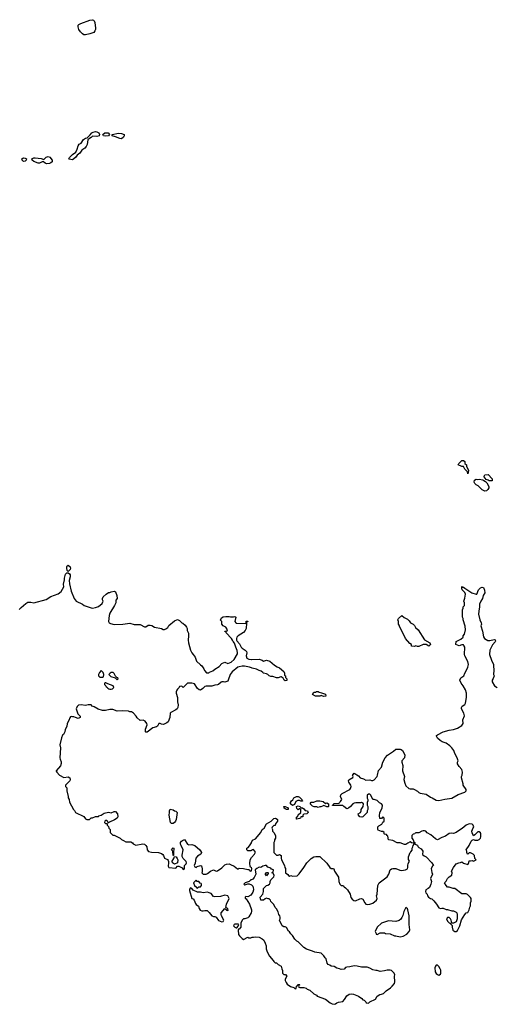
# Model space of a CAD drawing. Header units: inches. Extents: x 2535814 to 2694957, y 540737 to 728403.
# Tile 91 of 106: x 2596775 to 2603394, y 663398 to 677107. Entities that reach past the tile are written whole.
import ezdxf

# ---------------------------------------------------------------- set-up
doc = ezdxf.new("R2010")
doc.units = ezdxf.units.IN
doc.header["$MEASUREMENT"] = 0
for name, color, linetype in [('C5696', 7, 'Continuous'), ('C5697', 7, 'Continuous'), ('C6606', 7, 'Continuous'), ('C6607', 7, 'Continuous')]:
    doc.layers.add(name, color=color, linetype=linetype)

msp = doc.modelspace()

# ---------------------------------------------------------------- linework, layer by layer
at = {"layer": 'C5696', "color": 5, "elevation": 40}
for points in [[(2597450, 669426), (2597436, 669436), (2597429, 669469), (2597430, 669494), (2597435, 669505), (2597450, 669512), (2597476, 669490), (2597481, 669470), (2597478, 669450)], [(2597910, 668046), (2597884, 668016), (2597874, 667990), (2597874, 667970), (2597890, 667954), (2597930, 667954), (2597942, 667958), (2597946, 667990), (2597936, 668016)], [(2598050, 668018), (2598034, 668010), (2598014, 667990), (2598044, 667964), (2598102, 667942), (2598130, 667914), (2598146, 667930), (2598142, 667942), (2598126, 667946), (2598107, 667967), (2598090, 668006), (2598076, 668016)], [(2597976, 667876), (2597964, 667876), (2597954, 667870), (2597954, 667850), (2597973, 667833), (2597978, 667818), (2597990, 667814), (2598000, 667800), (2598014, 667790), (2598030, 667785), (2598050, 667786), (2598066, 667790), (2598086, 667810), (2598074, 667834), (2598000, 667860)], [(2598890, 665914), (2598874, 665930), (2598856, 666030), (2598862, 666070), (2598858, 666090), (2598870, 666114), (2598910, 666105), (2598930, 666091), (2598950, 666085), (2598965, 666070), (2598951, 665970), (2598945, 665950), (2598930, 665929), (2598910, 665914)], [(2598910, 665468), (2598906, 665530), (2598889, 665549), (2598910, 665578), (2598922, 665570), (2598922, 665550), (2598914, 665530), (2598914, 665470)], [(2598930, 665348), (2598904, 665370), (2598899, 665390), (2598922, 665430), (2598930, 665454), (2598951, 665451), (2598966, 665430), (2598974, 665410), (2598970, 665368)], [(2599230, 665126), (2599194, 665090), (2599210, 665054), (2599234, 665030), (2599238, 665018), (2599250, 665014), (2599270, 665034), (2599290, 665034), (2599306, 665050), (2599306, 665070), (2599302, 665082), (2599287, 665087), (2599270, 665106), (2599247, 665107)], [(2599150, 665018), (2599140, 665000), (2599137, 664983), (2599170, 664872), (2599190, 664865), (2599205, 664850), (2599221, 664801), (2599230, 664787), (2599264, 664764), (2599275, 664730), (2599287, 664710), (2599310, 664701), (2599330, 664699), (2599350, 664705), (2599382, 664702), (2599414, 664674), (2599450, 664632), (2599470, 664622), (2599490, 664622), (2599510, 664612), (2599543, 664563), (2599590, 664546), (2599609, 664551), (2599618, 664570), (2599582, 664630), (2599577, 664650), (2599581, 664670), (2599630, 664734), (2599654, 664714), (2599654, 664710), (2599670, 664705), (2599675, 664710), (2599670, 664726), (2599646, 664746), (2599653, 664790), (2599689, 664870), (2599670, 664908), (2599630, 664919), (2599570, 664899), (2599490, 664893), (2599470, 664901), (2599439, 664939), (2599410, 664952), (2599390, 664958), (2599330, 664949), (2599290, 664958), (2599250, 664958), (2599190, 664989), (2599170, 665009)], [(2599816, 664516), (2599770, 664514), (2599762, 664510), (2599752, 664490), (2599770, 664472), (2599790, 664462), (2599798, 664462), (2599816, 664484), (2599826, 664510)]]:
    msp.add_lwpolyline(points, close=True, dxfattribs=at)
for points in [[(2596770, 668894), (2596796, 668924), (2596860, 668980), (2596890, 668996), (2596910, 668998), (2596930, 668998), (2596974, 668986), (2597145, 669035), (2597210, 669076), (2597309, 669111), (2597353, 669147), (2597389, 669210), (2597385, 669250), (2597399, 669310), (2597399, 669330), (2597413, 669387), (2597430, 669405), (2597450, 669405), (2597470, 669391), (2597477, 669377), (2597478, 669350), (2597463, 669297), (2597468, 669252), (2597490, 669152), (2597531, 669050), (2597562, 669010), (2597650, 668971), (2597674, 668950), (2597770, 668918), (2597790, 668916), (2597830, 668921), (2597870, 668938), (2597923, 668977), (2597935, 669010), (2597928, 669030), (2597928, 669050), (2597938, 669070), (2597978, 669110), (2598009, 669131), (2598030, 669131), (2598050, 669141), (2598090, 669151), (2598110, 669142), (2598127, 669090), (2598131, 669050), (2598115, 669025), (2598111, 668990), (2598095, 668950), (2598030, 668842), (2598021, 668810), (2598011, 668730), (2598022, 668710), (2598040, 668700), (2598090, 668686), (2598210, 668691), (2598310, 668703), (2598367, 668687), (2598450, 668684), (2598510, 668652), (2598530, 668652), (2598565, 668675), (2598590, 668675), (2598612, 668672), (2598650, 668651), (2598750, 668631), (2598770, 668618), (2598790, 668618), (2598810, 668625), (2598837, 668643), (2598850, 668672), (2598930, 668737), (2598970, 668755), (2599000, 668740), (2599030, 668711), (2599046, 668706), (2599078, 668678), (2599098, 668650), (2599105, 668630), (2599105, 668605), (2599124, 668564), (2599125, 668530), (2599118, 668470), (2599125, 668430), (2599151, 668330), (2599171, 668290), (2599190, 668270), (2599215, 668230), (2599237, 668177), (2599290, 668125), (2599312, 668110), (2599338, 668070), (2599346, 668046), (2599373, 668013), (2599407, 668013), (2599418, 668022), (2599461, 668039), (2599490, 668065), (2599550, 668101), (2599590, 668141), (2599630, 668161), (2599670, 668145), (2599716, 668164), (2599761, 668199), (2599804, 668276), (2599807, 668290), (2599803, 668323), (2599781, 668370), (2599765, 668425), (2599744, 668450), (2599739, 668470), (2599725, 668490), (2599649, 668570), (2599648, 668588), (2599629, 668590), (2599630, 668594), (2599662, 668598), (2599666, 668610), (2599646, 668650), (2599606, 668670), (2599586, 668690), (2599586, 668730), (2599568, 668748), (2599583, 668777), (2599609, 668791), (2599642, 668798), (2599690, 668798), (2599710, 668792), (2599750, 668792), (2599770, 668798), (2599782, 668790), (2599771, 668730), (2599782, 668710), (2599790, 668707), (2599918, 668702), (2599926, 668710), (2599928, 668732), (2599950, 668734), (2599952, 668730), (2599938, 668722), (2599933, 668707), (2599926, 668630), (2599915, 668605), (2599890, 668576), (2599816, 668530), (2599799, 668510), (2599791, 668490), (2599791, 668470), (2599797, 668457), (2599835, 668415), (2599859, 668370), (2599870, 668356), (2599911, 668331), (2599931, 668311), (2599934, 668290), (2599925, 668250), (2599938, 668218), (2599963, 668203), (2599997, 668197), (2600000, 668197)], [(2600000, 668083), (2599974, 668094), (2599905, 668105), (2599870, 668105), (2599830, 668099), (2599812, 668090), (2599730, 668028), (2599705, 667990), (2599678, 667910), (2599670, 667898), (2599630, 667882), (2599610, 667889), (2599590, 667889), (2599577, 667883), (2599542, 667850), (2599530, 667844), (2599490, 667842), (2599450, 667829), (2599370, 667829), (2599350, 667822), (2599323, 667797), (2599290, 667774), (2599275, 667775), (2599250, 667795), (2599210, 667858), (2599170, 667869), (2599110, 667868), (2599050, 667808), (2599030, 667826), (2598998, 667822), (2598994, 667810), (2598970, 667786), (2598962, 667770), (2598953, 667747), (2598952, 667730), (2598971, 667670), (2598971, 667610), (2598979, 667570), (2598976, 667530), (2598965, 667510), (2598950, 667499), (2598878, 667462), (2598871, 667450), (2598866, 667390), (2598842, 667330), (2598825, 667315), (2598776, 667296), (2598750, 667298), (2598730, 667308), (2598713, 667307), (2598692, 667270), (2598680, 667260), (2598630, 667249), (2598550, 667186), (2598530, 667186), (2598528, 667190), (2598528, 667228), (2598548, 667290), (2598546, 667310), (2598520, 667340), (2598495, 667355), (2598450, 667348), (2598409, 667389), (2598398, 667410), (2598358, 667450), (2598330, 667468), (2598310, 667468), (2598290, 667478), (2598210, 667482), (2598130, 667478), (2598070, 667502), (2598030, 667502), (2597970, 667489), (2597929, 667489), (2597866, 667506), (2597810, 667542), (2597786, 667550), (2597770, 667566), (2597730, 667568), (2597690, 667559), (2597630, 667569), (2597595, 667565), (2597574, 667546), (2597562, 667510), (2597583, 667443), (2597619, 667410), (2597616, 667390), (2597590, 667379), (2597550, 667390), (2597530, 667401), (2597510, 667399), (2597490, 667404), (2597480, 667400), (2597471, 667389), (2597458, 667350), (2597438, 667310), (2597430, 667266), (2597410, 667226), (2597402, 667190), (2597384, 667156), (2597370, 667146), (2597356, 667110), (2597336, 667010), (2597341, 666970), (2597336, 666830), (2597339, 666810), (2597353, 666773), (2597353, 666750), (2597342, 666718), (2597282, 666650), (2597284, 666644), (2597291, 666630), (2597331, 666590), (2597390, 666558), (2597450, 666565), (2597471, 666550), (2597478, 666530), (2597472, 666508), (2597414, 666450), (2597414, 666430), (2597432, 666412), (2597432, 666370), (2597451, 666291), (2597452, 666272), (2597462, 666250), (2597470, 666214), (2597522, 666110), (2597537, 666097), (2597554, 666070), (2597670, 666012), (2597690, 665982), (2597710, 665972), (2597730, 665972), (2597747, 665973), (2597770, 665994), (2597790, 665994), (2597830, 666014), (2597870, 666014), (2597878, 666022), (2597910, 666032), (2597950, 666058), (2598010, 666071), (2598050, 666066), (2598090, 666082), (2598110, 666082), (2598138, 666050), (2598142, 666010), (2598131, 665989), (2598094, 665966), (2598024, 665936), (2598010, 665926), (2598006, 665926), (2597998, 665950), (2597990, 665955), (2597970, 665955), (2597962, 665950), (2597954, 665930), (2597970, 665914), (2597994, 665914), (2597994, 665890), (2598012, 665872), (2598014, 665850), (2598032, 665832), (2598034, 665790), (2598070, 665754), (2598092, 665752), (2598174, 665710), (2598192, 665692), (2598218, 665678), (2598250, 665662), (2598320, 665660), (2598344, 665644), (2598352, 665632), (2598390, 665612), (2598490, 665631), (2598510, 665626), (2598531, 665611), (2598546, 665590), (2598551, 665550), (2598567, 665527), (2598610, 665516), (2598707, 665513), (2598750, 665498), (2598766, 665486), (2598778, 665470), (2598791, 665431), (2598833, 665413), (2598842, 665402), (2598848, 665388), (2598848, 665370), (2598843, 665323), (2598850, 665302), (2598947, 665293), (2598970, 665322), (2598990, 665322), (2599036, 665296), (2599050, 665274), (2599062, 665278), (2599067, 665293), (2599068, 665332), (2599090, 665354), (2599098, 665370), (2599090, 665386), (2599050, 665428), (2599037, 665457), (2599034, 665474), (2599049, 665550), (2599022, 665610), (2599015, 665630), (2599015, 665650), (2599028, 665670), (2599040, 665680), (2599070, 665691), (2599110, 665626), (2599130, 665619), (2599170, 665623), (2599211, 665610), (2599283, 665550), (2599293, 665533), (2599303, 665510), (2599298, 665490), (2599250, 665461), (2599225, 665435), (2599215, 665365), (2599202, 665330), (2599212, 665312), (2599230, 665302), (2599245, 665315), (2599290, 665332), (2599305, 665325), (2599315, 665285), (2599316, 665244), (2599312, 665230), (2599330, 665212), (2599370, 665211), (2599390, 665218), (2599430, 665251), (2599470, 665272), (2599510, 665252), (2599530, 665258), (2599590, 665296), (2599630, 665341), (2599651, 665351), (2599690, 665352), (2599710, 665345), (2599760, 665320), (2599804, 665284), (2599816, 665284), (2599830, 665294), (2599890, 665291), (2599950, 665274), (2599970, 665274), (2599978, 665258), (2599990, 665254), (2600000, 665257)], [(2600000, 665541), (2599990, 665535), (2599950, 665535), (2599935, 665550), (2599938, 665570), (2599957, 665583), (2599974, 665606), (2600000, 665647)], [(2600000, 665296), (2599987, 665307), (2599982, 665322), (2599979, 665359), (2599984, 665410), (2600000, 665440), (2600000, 665441)], [(2600000, 665133), (2599994, 665130), (2599970, 665106), (2599914, 665090), (2599894, 665070), (2599902, 665062), (2599910, 665062), (2599950, 665074), (2599970, 665074), (2600000, 665060), (2600000, 665060)], [(2600000, 664932), (2599990, 664917), (2599950, 664895), (2599922, 664898), (2599914, 664890), (2599914, 664870), (2599925, 664865), (2599971, 664791), (2600000, 664712)], [(2600000, 664688), (2599995, 664670), (2599964, 664616), (2599950, 664602), (2599910, 664588), (2599890, 664588), (2599872, 664570), (2599852, 664530), (2599852, 664470), (2599830, 664446), (2599818, 664442), (2599814, 664430), (2599822, 664370), (2599832, 664350), (2599870, 664312), (2599890, 664302), (2599950, 664332), (2599964, 664324), (2599990, 664322), (2600000, 664327)]]:
    msp.add_lwpolyline(points, dxfattribs=at)
at = {"layer": 'C5697', "color": 5, "elevation": 40}
for points in [[(2597690, 676897), (2597670, 676898), (2597650, 676911), (2597620, 676940), (2597599, 676970), (2597587, 677010), (2597588, 677032), (2597598, 677042), (2597625, 677055), (2597750, 677099), (2597787, 677107), (2597803, 677103), (2597813, 677093), (2597821, 677070), (2597831, 676990), (2597828, 676970), (2597822, 676950), (2597807, 676930), (2597750, 676910)], [(2597850, 675483), (2597790, 675484), (2597772, 675468), (2597745, 675455), (2597724, 675436), (2597716, 675370), (2597699, 675341), (2597680, 675320), (2597638, 675290), (2597610, 675251), (2597577, 675223), (2597553, 675187), (2597510, 675158), (2597465, 675165), (2597461, 675170), (2597467, 675190), (2597511, 675230), (2597557, 675263), (2597576, 675304), (2597587, 675353), (2597605, 675375), (2597631, 675390), (2597663, 675437), (2597690, 675456), (2597716, 675464), (2597758, 675502), (2597778, 675530), (2597798, 675542), (2597830, 675552), (2597850, 675547), (2597876, 675530), (2597886, 675510), (2597880, 675490)], [(2597970, 675485), (2597940, 675490), (2597933, 675510), (2597959, 675530), (2597990, 675533), (2598006, 675530), (2598026, 675510), (2598010, 675489)], [(2598190, 675450), (2598170, 675451), (2598110, 675475), (2598060, 675490), (2598061, 675510), (2598150, 675529), (2598190, 675523), (2598230, 675511), (2598229, 675490), (2598219, 675470)], [(2596830, 675135), (2596821, 675141), (2596811, 675150), (2596805, 675170), (2596830, 675185), (2596850, 675181), (2596868, 675170), (2596866, 675150), (2596850, 675137)], [(2597150, 675101), (2597129, 675109), (2597107, 675127), (2597090, 675127), (2597050, 675108), (2597030, 675111), (2596970, 675133), (2596951, 675150), (2596946, 675170), (2596970, 675182), (2596990, 675185), (2597074, 675174), (2597110, 675160), (2597145, 675195), (2597170, 675202), (2597193, 675193), (2597227, 675150), (2597226, 675130), (2597207, 675113), (2597190, 675105)]]:
    msp.add_lwpolyline(points, close=True, dxfattribs=at)
at = {"layer": 'C6606', "color": 5, "elevation": 40}
for points in [[(2600000, 665647), (2600002, 665650), (2600016, 665684), (2600057, 665703), (2600129, 665790), (2600149, 665831), (2600178, 665850), (2600210, 665912), (2600274, 665946), (2600310, 665985), (2600330, 665991), (2600345, 665985), (2600362, 665970), (2600365, 665950), (2600334, 665910), (2600330, 665886), (2600310, 665886), (2600290, 665866), (2600282, 665850), (2600292, 665832), (2600292, 665810), (2600312, 665790), (2600333, 665747), (2600334, 665710), (2600322, 665690), (2600322, 665670), (2600312, 665650), (2600313, 665513), (2600350, 665474), (2600370, 665474), (2600390, 665482), (2600412, 665472), (2600412, 665432), (2600418, 665410), (2600462, 665330), (2600464, 665304), (2600473, 665287), (2600474, 665230), (2600505, 665205), (2600514, 665190), (2600530, 665182), (2600548, 665192), (2600570, 665182), (2600635, 665185), (2600665, 665215), (2600730, 665301), (2600773, 665370), (2600830, 665426), (2600870, 665451), (2600897, 665457), (2600950, 665458), (2601050, 665365), (2601090, 665305), (2601110, 665291), (2601131, 665291), (2601145, 665285), (2601156, 665250), (2601211, 665170), (2601216, 665110), (2601230, 665071), (2601250, 665051), (2601270, 665051), (2601284, 665044), (2601292, 665032), (2601310, 665022), (2601338, 664990), (2601372, 664930), (2601385, 664885), (2601400, 664860), (2601425, 664845), (2601450, 664841), (2601510, 664867), (2601531, 664871), (2601550, 664862), (2601578, 664810), (2601594, 664794), (2601610, 664787), (2601650, 664791), (2601690, 664807), (2601742, 664850), (2601748, 664870), (2601742, 664910), (2601749, 664931), (2601761, 665050), (2601769, 665070), (2601779, 665090), (2601795, 665105), (2601889, 665171), (2601913, 665210), (2601930, 665271), (2601950, 665286), (2601970, 665291), (2602010, 665287), (2602067, 665267), (2602090, 665263), (2602146, 665270), (2602170, 665282), (2602178, 665302), (2602175, 665330), (2602180, 665360), (2602198, 665390), (2602188, 665412), (2602188, 665450), (2602209, 665511), (2602220, 665520), (2602236, 665544), (2602238, 665570), (2602248, 665592), (2602249, 665611), (2602266, 665630), (2602262, 665642), (2602230, 665648), (2602210, 665658), (2602177, 665643), (2602150, 665622), (2602130, 665622), (2602070, 665648), (2602028, 665648), (2601970, 665678), (2601910, 665686), (2601898, 665738), (2601887, 665747), (2601882, 665762), (2601850, 665766), (2601846, 665770), (2601846, 665790), (2601830, 665806), (2601810, 665806), (2601763, 665823), (2601758, 665830), (2601758, 665870), (2601775, 665885), (2601815, 665905), (2601827, 665933), (2601846, 665950), (2601846, 665990), (2601830, 666006), (2601810, 665986), (2601787, 665987), (2601782, 666022), (2601789, 666070), (2601819, 666130), (2601822, 666170), (2601810, 666188), (2601783, 666203), (2601750, 666235), (2601710, 666248), (2601688, 666248), (2601662, 666310), (2601650, 666322), (2601630, 666322), (2601612, 666308), (2601611, 666270), (2601622, 666250), (2601622, 666230), (2601613, 666207), (2601611, 666170), (2601618, 666150), (2601622, 666110), (2601612, 666090), (2601612, 666068), (2601551, 666009), (2601537, 666003), (2601508, 666010), (2601488, 666030), (2601486, 666050), (2601518, 666070), (2601528, 666090), (2601529, 666110), (2601555, 666150), (2601558, 666190), (2601555, 666195), (2601530, 666208), (2601516, 666204), (2601455, 666205), (2601430, 666199), (2601410, 666189), (2601378, 666150), (2601350, 666129), (2601330, 666122), (2601286, 666150), (2601270, 666166), (2601127, 666167), (2601127, 666173), (2601142, 666178), (2601148, 666192), (2601222, 666198), (2601226, 666210), (2601240, 666220), (2601258, 666250), (2601242, 666290), (2601245, 666315), (2601265, 666335), (2601368, 666390), (2601378, 666402), (2601389, 666430), (2601382, 666450), (2601355, 666490), (2601349, 666511), (2601356, 666524), (2601410, 666554), (2601418, 666570), (2601408, 666588), (2601410, 666594), (2601430, 666614), (2601490, 666578), (2601514, 666550), (2601558, 666538), (2601590, 666521), (2601650, 666522), (2601670, 666512), (2601690, 666512), (2601710, 666525), (2601752, 666568), (2601753, 666590), (2601767, 666653), (2601810, 666702), (2601829, 666770), (2601862, 666830), (2601895, 666865), (2601979, 666921), (2602010, 666952), (2602070, 666951), (2602085, 666945), (2602102, 666930), (2602134, 666870), (2602131, 666829), (2602093, 666787), (2602092, 666770), (2602105, 666725), (2602104, 666650), (2602131, 666570), (2602121, 666530), (2602135, 666475), (2602150, 666442), (2602190, 666405), (2602210, 666398), (2602250, 666398), (2602270, 666391), (2602310, 666365), (2602328, 666348), (2602350, 666336), (2602430, 666323), (2602490, 666281), (2602514, 666274), (2602570, 666241), (2602610, 666237), (2602690, 666255), (2602790, 666267), (2602879, 666321), (2602968, 666350), (2602989, 666370), (2602989, 666390), (2602949, 666450), (2602949, 666470), (2602924, 666550), (2602922, 666570), (2602932, 666588), (2602936, 666630), (2602930, 666668), (2602890, 666708), (2602870, 666746), (2602869, 666770), (2602875, 666790), (2602862, 666830), (2602829, 666890), (2602815, 666930), (2602790, 666969), (2602759, 666999), (2602712, 667032), (2602654, 667054), (2602629, 667069), (2602590, 667102), (2602575, 667130), (2602578, 667142), (2602588, 667152), (2602669, 667191), (2602750, 667215), (2602814, 667226), (2602870, 667245), (2602930, 667281), (2602949, 667310), (2602942, 667358), (2602965, 667415), (2602956, 667450), (2602925, 667510), (2602924, 667530), (2602935, 667550), (2602970, 667572), (2602979, 667590), (2602992, 667668), (2602995, 667730), (2602977, 667777), (2602949, 667830), (2602919, 667870), (2602902, 667910), (2602916, 667944), (2602955, 667970), (2602969, 668010), (2602995, 668050), (2603014, 668090), (2603021, 668130), (2603013, 668170), (2602969, 668250), (2602965, 668270), (2602969, 668369), (2602956, 668396), (2602950, 668402), (2602930, 668402), (2602889, 668389), (2602846, 668410), (2602848, 668450), (2602916, 668484), (2602946, 668510), (2602948, 668530), (2602967, 668553), (2602978, 668610), (2602975, 668665), (2602948, 668750), (2602948, 668770), (2602938, 668790), (2602938, 668890), (2602947, 668913), (2602948, 668930), (2602964, 668950), (2602964, 668990), (2602955, 669010), (2602970, 669054), (2602979, 669110), (2602969, 669130), (2602934, 669170), (2602929, 669191), (2602930, 669214), (2602944, 669204), (2602950, 669205), (2602970, 669194), (2603068, 669128), (2603130, 669107), (2603135, 669110), (2603159, 669170), (2603190, 669196), (2603210, 669206), (2603230, 669202), (2603244, 669164), (2603250, 669129), (2603227, 669090), (2603216, 669050), (2603191, 669010), (2603175, 668970), (2603174, 668930), (2603163, 668870), (2603161, 668830), (2603181, 668750), (2603199, 668710), (2603201, 668690), (2603191, 668670), (2603215, 668595), (2603230, 668514), (2603242, 668490), (2603290, 668462), (2603318, 668462), (2603376, 668476), (2603391, 668471), (2603396, 668456), (2603394, 668446), (2603357, 668403), (2603318, 668330), (2603315, 668270), (2603339, 668190), (2603367, 668130), (2603371, 668110), (2603375, 668050), (2603371, 667990), (2603378, 667970), (2603366, 667934), (2603352, 667910), (2603352, 667890), (2603385, 667830), (2603418, 667810)], [(2600000, 668197), (2600110, 668202), (2600150, 668191), (2600170, 668178), (2600210, 668191), (2600256, 668176), (2600321, 668121), (2600357, 668097), (2600390, 668082), (2600452, 668030), (2600462, 668010), (2600462, 667982), (2600474, 667970), (2600474, 667950), (2600494, 667930), (2600493, 667907), (2600470, 667902), (2600458, 667910), (2600440, 667940), (2600416, 667956), (2600410, 667958), (2600370, 667942), (2600350, 667942), (2600300, 667960), (2600270, 667961), (2600248, 667970), (2600229, 667989), (2600210, 667998), (2600168, 668010), (2600160, 668020), (2600136, 668036), (2600110, 668044), (2600070, 668064), (2600010, 668079), (2600000, 668083)], [(2600000, 665441), (2600044, 665490), (2600055, 665515), (2600030, 665554), (2600014, 665550), (2600000, 665541)], [(2600000, 664327), (2600009, 664331), (2600030, 664331), (2600050, 664338), (2600110, 664331), (2600151, 664310), (2600171, 664291), (2600191, 664251), (2600206, 664210), (2600206, 664170), (2600218, 664130), (2600251, 664070), (2600302, 664010), (2600312, 663992), (2600330, 663974), (2600350, 663974), (2600370, 663952), (2600412, 663930), (2600422, 663890), (2600433, 663867), (2600434, 663830), (2600450, 663814), (2600473, 663813), (2600492, 663792), (2600471, 663749), (2600471, 663730), (2600482, 663702), (2600499, 663679), (2600544, 663644), (2600592, 663632), (2600610, 663614), (2600622, 663618), (2600626, 663650), (2600642, 663658), (2600648, 663672), (2600670, 663674), (2600672, 663668), (2600658, 663662), (2600654, 663650), (2600658, 663638), (2600673, 663633), (2600731, 663631), (2600762, 663622), (2600774, 663610), (2600815, 663595), (2600870, 663545), (2600904, 663524), (2600914, 663510), (2601031, 663471), (2601097, 663417), (2601123, 663403), (2601150, 663398), (2601170, 663405), (2601190, 663418), (2601214, 663426), (2601270, 663438), (2601296, 663464), (2601326, 663514), (2601362, 663538), (2601390, 663546), (2601420, 663540), (2601491, 663511), (2601537, 663477), (2601550, 663462), (2601570, 663454), (2601593, 663433), (2601598, 663418), (2601630, 663414), (2601648, 663432), (2601726, 663470), (2601749, 663511), (2601785, 663535), (2601810, 663538), (2601838, 663550), (2601873, 663587), (2601934, 663626), (2601959, 663650), (2601989, 663690), (2601994, 663710), (2601989, 663790), (2601995, 663810), (2601988, 663830), (2601950, 663868), (2601930, 663875), (2601890, 663875), (2601850, 663862), (2601790, 663855), (2601750, 663869), (2601730, 663869), (2601690, 663879), (2601650, 663903), (2601610, 663913), (2601530, 663914), (2601470, 663929), (2601430, 663933), (2601370, 663919), (2601330, 663915), (2601310, 663909), (2601290, 663889), (2601250, 663884), (2601226, 663890), (2601190, 663902), (2601150, 663924), (2601110, 663928), (2601090, 663942), (2601068, 663950), (2601053, 663973), (2601042, 664030), (2601026, 664046), (2601010, 664075), (2600970, 664108), (2600883, 664123), (2600850, 664139), (2600766, 664166), (2600730, 664188), (2600650, 664268), (2600630, 664278), (2600603, 664303), (2600574, 664354), (2600550, 664378), (2600530, 664408), (2600516, 664416), (2600488, 664468), (2600470, 664478), (2600450, 664478), (2600428, 664490), (2600389, 664569), (2600398, 664590), (2600398, 664610), (2600394, 664630), (2600382, 664650), (2600370, 664686), (2600350, 664726), (2600330, 664746), (2600310, 664786), (2600268, 664828), (2600266, 664850), (2600247, 664867), (2600233, 664867), (2600210, 664875), (2600190, 664868), (2600170, 664849), (2600129, 664849), (2600124, 664890), (2600157, 664930), (2600168, 664968), (2600168, 665012), (2600208, 665052), (2600230, 665058), (2600250, 665072), (2600262, 665090), (2600262, 665110), (2600268, 665132), (2600310, 665174), (2600318, 665190), (2600302, 665222), (2600286, 665230), (2600302, 665238), (2600306, 665270), (2600280, 665280), (2600270, 665294), (2600230, 665306), (2600209, 665329), (2600190, 665329), (2600160, 665320), (2600130, 665302), (2600110, 665306), (2600074, 665290), (2600054, 665270), (2600062, 665210), (2600037, 665163), (2600018, 665142), (2600000, 665133)], [(2600000, 665257), (2600002, 665258), (2600006, 665290), (2600000, 665296)], [(2600000, 665060), (2600021, 665041), (2600026, 665030), (2600028, 664990), (2600020, 664960), (2600000, 664932)], [(2600000, 664712), (2600001, 664710), (2600001, 664690), (2600000, 664688)]]:
    msp.add_lwpolyline(points, dxfattribs=at)
for points in [[(2602470, 668386), (2602430, 668408), (2602390, 668408), (2602330, 668378), (2602310, 668378), (2602290, 668388), (2602270, 668378), (2602230, 668386), (2602226, 668390), (2602226, 668410), (2602203, 668423), (2602142, 668490), (2602109, 668569), (2602064, 668650), (2602057, 668677), (2602049, 668690), (2602048, 668730), (2602038, 668750), (2602046, 668770), (2602091, 668811), (2602124, 668784), (2602170, 668762), (2602197, 668737), (2602214, 668710), (2602250, 668692), (2602270, 668672), (2602285, 668645), (2602322, 668610), (2602411, 668471), (2602482, 668430), (2602494, 668410)], [(2601003, 667683), (2600970, 667698), (2600950, 667689), (2600890, 667689), (2600849, 667711), (2600870, 667742), (2600890, 667742), (2600908, 667752), (2600930, 667752), (2600944, 667744), (2600973, 667733), (2600990, 667732), (2601030, 667714), (2601034, 667690), (2601030, 667688)], [(2600710, 666226), (2600690, 666228), (2600670, 666238), (2600644, 666236), (2600620, 666220), (2600598, 666182), (2600570, 666168), (2600546, 666190), (2600546, 666210), (2600558, 666230), (2600575, 666245), (2600590, 666272), (2600629, 666291), (2600650, 666292), (2600670, 666282), (2600702, 666250), (2600702, 666242), (2600712, 666230)], [(2600490, 666109), (2600470, 666118), (2600458, 666130), (2600458, 666138), (2600449, 666151), (2600470, 666152), (2600510, 666132), (2600510, 666109)], [(2600630, 665978), (2600622, 665990), (2600644, 666016), (2600650, 666034), (2600686, 666070), (2600686, 666110), (2600678, 666118), (2600670, 666118), (2600650, 666108), (2600630, 666126), (2600628, 666152), (2600650, 666162), (2600674, 666150), (2600693, 666133), (2600710, 666132), (2600730, 666122), (2600750, 666098), (2600782, 666090), (2600791, 666070), (2600770, 666049), (2600730, 666046), (2600714, 666030), (2600714, 666010), (2600690, 666006), (2600682, 665990), (2600670, 665984)], [(2601030, 666194), (2601050, 666202), (2601074, 666190), (2601074, 666150), (2601070, 666148), (2601048, 666148), (2601010, 666168), (2600990, 666155), (2600968, 666148), (2600952, 666148), (2600930, 666138), (2600910, 666146), (2600873, 666147), (2600850, 666158), (2600818, 666190), (2600830, 666211), (2600870, 666212), (2600910, 666231), (2600950, 666232), (2601000, 666220)], [(2603030, 665909), (2602990, 665894), (2602934, 665846), (2602908, 665832), (2602850, 665789), (2602810, 665778), (2602790, 665782), (2602750, 665775), (2602700, 665740), (2602650, 665722), (2602590, 665689), (2602560, 665700), (2602498, 665758), (2602446, 665786), (2602429, 665809), (2602410, 665815), (2602390, 665815), (2602370, 665809), (2602330, 665786), (2602290, 665786), (2602278, 665782), (2602274, 665770), (2602250, 665766), (2602233, 665747), (2602232, 665710), (2602252, 665690), (2602258, 665658), (2602274, 665650), (2602274, 665630), (2602310, 665614), (2602317, 665597), (2602330, 665582), (2602364, 665564), (2602385, 665530), (2602382, 665482), (2602404, 665464), (2602430, 665452), (2602512, 665370), (2602532, 665330), (2602520, 665320), (2602502, 665290), (2602513, 665233), (2602522, 665210), (2602492, 665150), (2602505, 665110), (2602498, 665070), (2602477, 665023), (2602462, 665010), (2602428, 664992), (2602424, 664970), (2602428, 664948), (2602445, 664930), (2602451, 664910), (2602465, 664890), (2602490, 664871), (2602510, 664865), (2602538, 664838), (2602578, 664790), (2602610, 664742), (2602630, 664732), (2602650, 664738), (2602670, 664736), (2602710, 664718), (2602730, 664718), (2602790, 664698), (2602810, 664698), (2602850, 664682), (2602858, 664670), (2602862, 664650), (2602862, 664590), (2602850, 664548), (2602810, 664526), (2602786, 664526), (2602786, 664550), (2602778, 664570), (2602770, 664586), (2602750, 664606), (2602730, 664606), (2602714, 664590), (2602730, 664554), (2602793, 664493), (2602792, 664470), (2602805, 664430), (2602830, 664411), (2602850, 664411), (2602870, 664425), (2602902, 664490), (2602925, 664575), (2602949, 664610), (2602968, 664650), (2602990, 664672), (2603010, 664674), (2603030, 664714), (2603038, 664750), (2603048, 664770), (2603048, 664810), (2603056, 664836), (2603058, 664870), (2603050, 664886), (2603008, 664928), (2602990, 664938), (2602930, 664935), (2602830, 665009), (2602809, 665009), (2602753, 665027), (2602729, 665029), (2602708, 665050), (2602686, 665090), (2602710, 665114), (2602728, 665150), (2602750, 665174), (2602790, 665194), (2602795, 665230), (2602784, 665250), (2602810, 665302), (2602850, 665352), (2602886, 665370), (2602910, 665372), (2602930, 665382), (2602950, 665365), (2603010, 665345), (2603018, 665350), (2603027, 665373), (2603030, 665394), (2603050, 665394), (2603070, 665402), (2603090, 665392), (2603126, 665410), (2603108, 665428), (2603106, 665470), (2603086, 665490), (2603050, 665506), (2603030, 665506), (2603013, 665487), (2603006, 665490), (2602998, 665510), (2602998, 665530), (2602989, 665549), (2603029, 665610), (2603058, 665670), (2603070, 665682), (2603090, 665692), (2603110, 665682), (2603150, 665682), (2603169, 665691), (2603188, 665710), (2603194, 665730), (2603195, 665770), (2603190, 665786), (2603170, 665798), (2603150, 665798), (2603110, 665758), (2603090, 665746), (2603070, 665786), (2603069, 665810), (2603084, 665856), (2603095, 665870), (2603088, 665890), (2603070, 665908)], [(2600210, 665186), (2600202, 665202), (2600188, 665210), (2600202, 665218), (2600210, 665234), (2600230, 665234), (2600234, 665230), (2600234, 665210), (2600218, 665202)], [(2602150, 664746), (2602121, 664690), (2602107, 664633), (2602094, 664606), (2602078, 664582), (2602057, 664563), (2602010, 664549), (2601910, 664559), (2601811, 664529), (2601752, 664470), (2601722, 664410), (2601734, 664386), (2601734, 664374), (2601750, 664372), (2601792, 664392), (2601850, 664392), (2601865, 664385), (2601930, 664378), (2601990, 664351), (2602010, 664351), (2602070, 664336), (2602110, 664347), (2602165, 664375), (2602195, 664410), (2602205, 664435), (2602194, 664510), (2602195, 664630), (2602175, 664715), (2602170, 664726)], [(2602590, 663942), (2602570, 663942), (2602561, 663930), (2602554, 663906), (2602557, 663850), (2602570, 663826), (2602590, 663811), (2602610, 663805), (2602630, 663818), (2602635, 663830), (2602638, 663850), (2602634, 663874), (2602629, 663890), (2602606, 663926)]]:
    msp.add_lwpolyline(points, close=True, dxfattribs=at)
at = {"layer": 'C6607', "color": 5, "elevation": 40}
for points in [[(2603010, 670786), (2603006, 670810), (2602970, 670848), (2602950, 670886), (2602930, 670888), (2602878, 670910), (2602888, 670930), (2602930, 670972), (2602952, 670972), (2602970, 670954), (2602972, 670930), (2602991, 670910), (2602992, 670890), (2603022, 670830)], [(2603250, 670542), (2603228, 670550), (2603210, 670562), (2603156, 670616), (2603130, 670630), (2603110, 670650), (2603101, 670670), (2603104, 670696), (2603130, 670711), (2603150, 670706), (2603170, 670711), (2603222, 670702), (2603234, 670690), (2603258, 670678), (2603278, 670658), (2603302, 670610), (2603302, 670590), (2603290, 670568), (2603270, 670548)], [(2603310, 670686), (2603296, 670696), (2603267, 670707), (2603240, 670740), (2603238, 670750), (2603248, 670770), (2603293, 670773), (2603350, 670714), (2603350, 670688)]]:
    msp.add_lwpolyline(points, close=True, dxfattribs=at)

doc.saveas('drawing.dxf')
